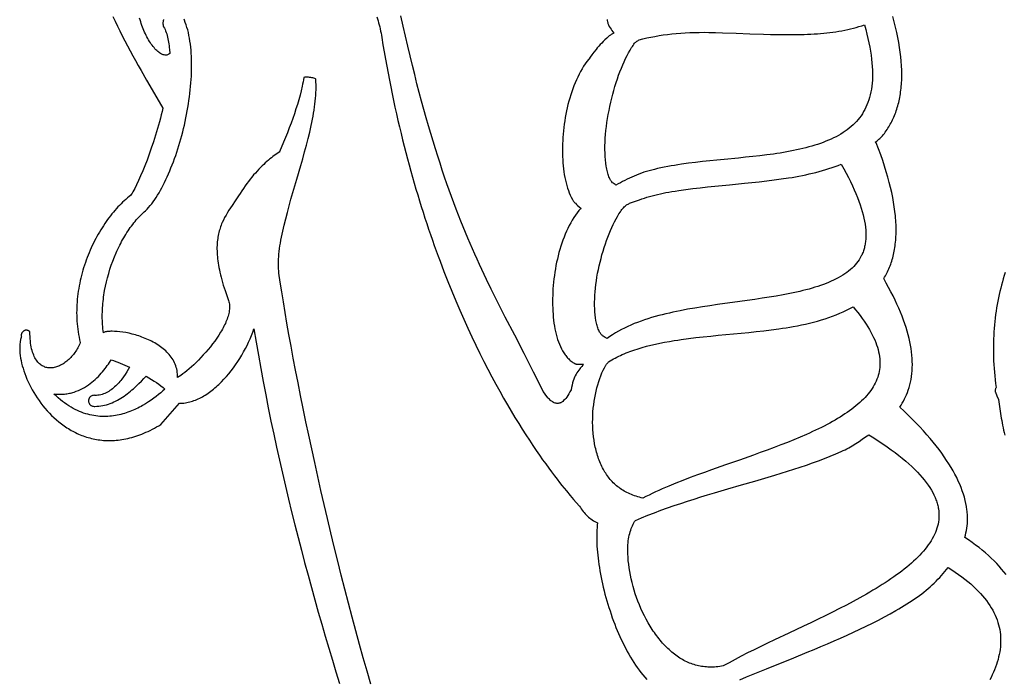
# Model space of a CAD drawing. Extents: x 0 to 113, y 52 to 137.
# Tile 4 of 25: x 6 to 31, y 84 to 101. Entities that reach past the tile are written whole.
import ezdxf

# ---------------------------------------------------------------- set-up
doc = ezdxf.new("R2010")
doc.units = 0
doc.header["$MEASUREMENT"] = 0

msp = doc.modelspace()

# ---------------------------------------------------------------- linework, layer by layer
for points in [[(7.91, 100.877), (7.965, 100.754), (8.024, 100.63), (8.084, 100.505), (8.147, 100.379), (8.212, 100.252), (8.279, 100.125), (8.347, 99.997), (8.416, 99.87), (8.486, 99.743), (8.557, 99.616), (8.629, 99.49), (8.773, 99.241), (8.916, 98.996), (9.193, 98.527), (9.171, 98.439), (9.149, 98.351), (9.126, 98.263), (9.102, 98.175), (9.053, 98.001), (9.001, 97.83), (8.948, 97.663), (8.894, 97.5), (8.838, 97.342), (8.783, 97.191), (8.727, 97.046), (8.672, 96.91), (8.619, 96.782), (8.566, 96.664), (8.516, 96.556), (8.467, 96.459), (8.444, 96.415), (8.422, 96.374), (8.401, 96.337), (8.38, 96.303), (8.363, 96.285), (8.321, 96.252), (8.28, 96.218), (8.238, 96.182), (8.198, 96.146), (8.157, 96.107), (8.117, 96.068), (8.076, 96.027), (8.037, 95.986), (7.997, 95.943), (7.959, 95.898), (7.92, 95.853), (7.882, 95.807), (7.844, 95.759), (7.807, 95.711), (7.77, 95.661), (7.734, 95.61), (7.699, 95.559), (7.664, 95.506), (7.629, 95.453), (7.595, 95.399), (7.562, 95.343), (7.53, 95.287), (7.498, 95.23), (7.467, 95.173), (7.436, 95.114), (7.407, 95.055), (7.378, 94.995), (7.35, 94.934), (7.323, 94.873), (7.296, 94.811), (7.271, 94.749), (7.246, 94.686), (7.223, 94.622), (7.2, 94.558), (7.178, 94.493), (7.157, 94.427), (7.138, 94.362), (7.119, 94.296), (7.101, 94.229), (7.084, 94.162), (7.069, 94.095), (7.055, 94.027), (7.041, 93.959), (7.029, 93.891), (7.018, 93.822), (7.009, 93.753), (7, 93.684), (6.993, 93.615), (6.987, 93.546), (6.983, 93.476), (6.98, 93.407), (6.978, 93.337), (6.977, 93.267), (6.978, 93.198), (6.981, 93.128), (6.984, 93.058), (6.99, 92.988), (6.996, 92.919), (7.005, 92.849), (7.014, 92.78), (7.026, 92.711), (7.039, 92.641), (7.053, 92.573), (7.07, 92.504), (7.056, 92.47), (7.041, 92.437), (7.026, 92.405), (7.009, 92.373), (6.991, 92.342), (6.973, 92.311), (6.954, 92.281), (6.934, 92.252), (6.913, 92.224), (6.892, 92.196), (6.87, 92.17), (6.847, 92.144), (6.824, 92.119), (6.8, 92.094), (6.775, 92.071), (6.75, 92.049), (6.725, 92.028), (6.699, 92.008), (6.673, 91.989), (6.647, 91.971), (6.62, 91.954), (6.593, 91.938), (6.566, 91.924), (6.539, 91.911), (6.512, 91.899), (6.484, 91.888), (6.457, 91.879), (6.43, 91.871), (6.402, 91.865), (6.375, 91.86), (6.348, 91.857), (6.321, 91.855), (6.294, 91.854), (6.267, 91.855), (6.241, 91.858), (6.215, 91.862), (6.189, 91.868), (6.164, 91.876), (6.139, 91.886), (6.115, 91.897), (6.091, 91.91), (6.068, 91.925), (6.045, 91.942), (6.023, 91.961), (6.001, 91.981), (5.981, 92.004), (5.961, 92.028), (5.942, 92.055), (5.924, 92.084), (5.906, 92.115), (5.89, 92.148), (5.874, 92.183), (5.86, 92.22), (5.846, 92.26), (5.834, 92.301), (5.822, 92.346), (5.812, 92.392), (5.803, 92.441), (5.795, 92.492), (5.789, 92.546), (5.784, 92.602), (5.78, 92.66), (5.777, 92.722), (5.776, 92.785), (5.767, 92.793), (5.758, 92.799), (5.749, 92.805), (5.739, 92.809), (5.729, 92.813), (5.719, 92.817), (5.709, 92.819), (5.699, 92.821), (5.689, 92.821), (5.679, 92.821), (5.669, 92.82), (5.658, 92.819), (5.648, 92.816), (5.638, 92.812), (5.629, 92.808), (5.619, 92.803), (5.61, 92.797), (5.601, 92.79), (5.593, 92.783), (5.586, 92.775), (5.58, 92.767), (5.574, 92.758), (5.569, 92.749), (5.564, 92.74), (5.561, 92.73), (5.558, 92.719), (5.556, 92.709), (5.555, 92.698), (5.554, 92.687), (5.555, 92.676), (5.556, 92.665), (5.558, 92.653), (5.551, 92.631), (5.544, 92.609), (5.538, 92.586), (5.533, 92.562), (5.528, 92.537), (5.524, 92.512), (5.519, 92.46), (5.515, 92.406), (5.515, 92.35), (5.517, 92.292), (5.521, 92.232), (5.528, 92.17), (5.538, 92.107), (5.55, 92.043), (5.564, 91.978), (5.581, 91.911), (5.6, 91.844), (5.622, 91.776), (5.646, 91.707), (5.673, 91.638), (5.701, 91.568), (5.732, 91.498), (5.766, 91.429), (5.801, 91.359), (5.839, 91.289), (5.879, 91.22), (5.921, 91.151), (5.965, 91.083), (6.012, 91.016), (6.06, 90.949), (6.111, 90.884), (6.164, 90.819), (6.219, 90.756), (6.276, 90.695), (6.334, 90.635), (6.395, 90.577), (6.458, 90.521), (6.523, 90.467), (6.589, 90.414), (6.623, 90.389), (6.658, 90.365), (6.693, 90.341), (6.728, 90.317), (6.764, 90.295), (6.801, 90.273), (6.837, 90.251), (6.875, 90.231), (6.912, 90.211), (6.951, 90.192), (6.989, 90.173), (7.028, 90.155), (7.068, 90.139), (7.108, 90.122), (7.148, 90.107), (7.189, 90.093), (7.23, 90.079), (7.272, 90.066), (7.314, 90.055), (7.356, 90.044), (7.399, 90.034), (7.442, 90.025), (7.486, 90.017), (7.53, 90.009), (7.575, 90.003), (7.62, 89.998), (7.665, 89.994), (7.711, 89.991), (7.757, 89.989), (7.803, 89.988), (7.85, 89.988), (7.897, 89.99), (7.945, 89.992), (7.993, 89.996), (8.042, 90.001), (8.09, 90.007), (8.139, 90.014), (8.189, 90.022), (8.239, 90.032), (8.289, 90.043), (8.34, 90.055), (8.391, 90.068), (8.442, 90.083), (8.494, 90.099), (8.546, 90.117), (8.598, 90.136), (8.651, 90.156), (8.704, 90.177), (8.757, 90.2), (8.811, 90.225), (8.865, 90.251), (8.92, 90.278), (8.974, 90.307), (9.029, 90.337), (9.085, 90.369), (9.14, 90.402), (9.621, 90.948), (9.658, 90.948), (9.695, 90.949), (9.731, 90.952), (9.768, 90.957), (9.805, 90.963), (9.842, 90.971), (9.879, 90.979), (9.916, 90.989), (9.953, 91.001), (9.989, 91.014), (10.026, 91.028), (10.063, 91.043), (10.099, 91.059), (10.136, 91.077), (10.172, 91.096), (10.208, 91.115), (10.244, 91.136), (10.28, 91.158), (10.316, 91.181), (10.351, 91.206), (10.386, 91.231), (10.421, 91.257), (10.456, 91.284), (10.491, 91.311), (10.525, 91.34), (10.559, 91.37), (10.593, 91.4), (10.626, 91.431), (10.66, 91.463), (10.692, 91.496), (10.757, 91.564), (10.82, 91.634), (10.882, 91.706), (10.942, 91.781), (11.001, 91.858), (11.057, 91.937), (11.112, 92.017), (11.164, 92.098), (11.214, 92.181), (11.262, 92.264), (11.308, 92.349), (11.351, 92.433), (11.392, 92.518), (11.429, 92.603), (11.464, 92.688), (11.497, 92.772), (11.526, 92.856), (11.582, 92.517), (11.641, 92.178), (11.702, 91.84), (11.765, 91.501), (11.83, 91.163), (11.897, 90.826), (11.966, 90.489), (12.037, 90.152), (12.11, 89.817), (12.184, 89.483), (12.26, 89.149), (12.337, 88.817), (12.416, 88.486), (12.496, 88.156), (12.578, 87.828), (12.661, 87.502), (12.745, 87.177), (12.83, 86.854), (12.916, 86.533), (13.003, 86.214), (13.091, 85.898), (13.18, 85.584), (13.27, 85.272), (13.36, 84.962), (13.451, 84.655), (13.542, 84.351), (13.633, 84.05), (13.726, 83.752)], [(14.685, 100.87), (14.715, 100.768), (14.729, 100.716), (14.743, 100.663), (14.756, 100.611), (14.768, 100.557), (14.779, 100.503), (14.79, 100.449), (14.8, 100.394), (14.809, 100.338), (14.84, 100.152), (14.871, 99.968), (14.903, 99.785), (14.936, 99.603), (14.97, 99.424), (15.004, 99.245), (15.039, 99.069), (15.075, 98.893), (15.111, 98.72), (15.149, 98.547), (15.187, 98.377), (15.225, 98.207), (15.264, 98.04), (15.304, 97.874), (15.344, 97.709), (15.385, 97.546), (15.427, 97.384), (15.469, 97.224), (15.512, 97.065), (15.555, 96.908), (15.599, 96.752), (15.643, 96.598), (15.688, 96.445), (15.733, 96.294), (15.778, 96.144), (15.824, 95.996), (15.871, 95.849), (15.918, 95.703), (15.965, 95.559), (16.013, 95.417), (16.061, 95.276), (16.109, 95.137), (16.157, 94.999), (16.206, 94.862), (16.256, 94.727), (16.305, 94.593), (16.405, 94.33), (16.505, 94.073), (16.607, 93.822), (16.709, 93.577), (16.811, 93.337), (16.914, 93.103), (17.017, 92.875), (17.121, 92.652), (17.224, 92.436), (17.327, 92.225), (17.43, 92.02), (17.533, 91.82), (17.635, 91.626), (17.736, 91.438), (17.837, 91.255), (17.937, 91.078), (18.035, 90.907), (18.133, 90.741), (18.229, 90.58), (18.324, 90.426), (18.418, 90.277), (18.51, 90.133), (18.6, 89.995), (18.688, 89.862), (18.774, 89.735), (18.858, 89.614), (18.939, 89.497), (19.019, 89.387), (19.095, 89.281), (19.169, 89.182), (19.241, 89.087), (19.309, 88.998), (19.374, 88.914), (19.436, 88.836), (19.55, 88.695), (19.65, 88.576), (19.734, 88.478), (19.803, 88.4), (19.886, 88.308), (19.909, 88.272), (19.932, 88.237), (19.956, 88.203), (19.981, 88.17), (20.007, 88.139), (20.033, 88.108), (20.061, 88.079), (20.089, 88.051), (20.118, 88.024), (20.149, 87.999), (20.18, 87.975), (20.212, 87.952), (20.244, 87.931), (20.278, 87.912), (20.313, 87.894), (20.349, 87.878), (20.342, 87.818), (20.336, 87.756), (20.332, 87.692), (20.329, 87.627), (20.328, 87.56), (20.327, 87.491), (20.328, 87.42), (20.331, 87.348), (20.334, 87.275), (20.339, 87.2), (20.346, 87.123), (20.353, 87.046), (20.362, 86.967), (20.372, 86.888), (20.383, 86.807), (20.396, 86.725), (20.41, 86.643), (20.425, 86.56), (20.441, 86.476), (20.459, 86.391), (20.477, 86.306), (20.497, 86.22), (20.518, 86.134), (20.54, 86.048), (20.564, 85.961), (20.588, 85.874), (20.614, 85.787), (20.641, 85.7), (20.669, 85.613), (20.698, 85.527), (20.728, 85.44), (20.76, 85.354), (20.79, 85.273), (20.822, 85.192), (20.854, 85.113), (20.888, 85.033), (20.923, 84.955), (20.958, 84.877), (20.995, 84.8), (21.032, 84.724), (21.071, 84.649), (21.11, 84.575), (21.151, 84.503), (21.192, 84.431), (21.235, 84.361), (21.279, 84.292), (21.323, 84.224), (21.369, 84.158), (21.415, 84.094), (21.463, 84.031), (21.512, 83.97), (21.561, 83.91), (21.612, 83.852)], [(20.592, 100.804), (20.598, 100.774), (20.604, 100.743), (20.61, 100.722), (20.616, 100.701), (20.623, 100.68), (20.632, 100.66), (20.641, 100.641), (20.65, 100.623), (20.671, 100.586), (20.695, 100.552), (20.719, 100.518), (20.77, 100.453), (20.753, 100.442), (20.735, 100.431), (20.699, 100.411), (20.681, 100.4), (20.663, 100.39), (20.646, 100.378), (20.63, 100.365), (20.584, 100.324), (20.539, 100.281), (20.496, 100.239), (20.455, 100.196), (20.415, 100.154), (20.378, 100.112), (20.343, 100.072), (20.31, 100.032), (20.251, 99.958), (20.201, 99.892), (20.161, 99.836), (20.132, 99.794), (20.124, 99.785), (20.078, 99.725), (20.034, 99.663), (19.992, 99.599), (19.952, 99.533), (19.913, 99.465), (19.876, 99.395), (19.84, 99.323), (19.806, 99.25), (19.773, 99.175), (19.743, 99.099), (19.713, 99.021), (19.686, 98.943), (19.659, 98.863), (19.635, 98.782), (19.612, 98.7), (19.59, 98.618), (19.57, 98.535), (19.552, 98.451), (19.535, 98.367), (19.52, 98.283), (19.506, 98.198), (19.493, 98.113), (19.483, 98.028), (19.473, 97.943), (19.465, 97.859), (19.459, 97.774), (19.454, 97.69), (19.45, 97.606), (19.448, 97.523), (19.448, 97.441), (19.448, 97.359), (19.451, 97.279), (19.454, 97.199), (19.46, 97.12), (19.466, 97.042), (19.475, 96.965), (19.484, 96.89), (19.496, 96.816), (19.509, 96.744), (19.523, 96.673), (19.54, 96.604), (19.558, 96.537), (19.578, 96.472), (19.599, 96.409), (19.623, 96.348), (19.648, 96.29), (19.675, 96.234), (19.704, 96.18), (19.715, 96.161), (19.727, 96.144), (19.739, 96.127), (19.752, 96.111), (19.765, 96.096), (19.779, 96.081), (19.808, 96.053), (19.838, 96.026), (19.869, 96.001), (19.931, 95.951), (19.926, 95.946), (19.92, 95.94), (19.904, 95.929), (19.889, 95.917), (19.883, 95.912), (19.879, 95.907), (19.874, 95.903), (19.87, 95.898), (19.825, 95.838), (19.781, 95.776), (19.739, 95.712), (19.698, 95.646), (19.659, 95.578), (19.622, 95.508), (19.587, 95.436), (19.553, 95.363), (19.52, 95.288), (19.489, 95.212), (19.46, 95.135), (19.432, 95.056), (19.406, 94.976), (19.381, 94.895), (19.358, 94.814), (19.337, 94.731), (19.317, 94.648), (19.299, 94.565), (19.282, 94.481), (19.266, 94.396), (19.252, 94.311), (19.24, 94.226), (19.229, 94.142), (19.22, 94.057), (19.212, 93.972), (19.205, 93.887), (19.2, 93.803), (19.197, 93.72), (19.195, 93.637), (19.194, 93.554), (19.195, 93.473), (19.197, 93.392), (19.201, 93.312), (19.206, 93.233), (19.213, 93.155), (19.221, 93.078), (19.231, 93.003), (19.242, 92.929), (19.255, 92.857), (19.27, 92.787), (19.286, 92.718), (19.305, 92.651), (19.324, 92.586), (19.346, 92.523), (19.369, 92.462), (19.395, 92.403), (19.422, 92.347), (19.451, 92.293), (19.466, 92.267), (19.482, 92.241), (19.498, 92.217), (19.515, 92.193), (19.532, 92.169), (19.55, 92.146), (19.569, 92.125), (19.588, 92.104), (19.608, 92.083), (19.628, 92.064), (19.649, 92.045), (19.671, 92.028), (19.694, 92.011), (19.717, 91.996), (19.741, 91.981), (19.765, 91.968), (19.778, 91.962), (19.791, 91.957), (19.804, 91.954), (19.818, 91.951), (19.832, 91.949), (19.846, 91.948), (19.875, 91.948), (19.934, 91.95), (19.963, 91.951), (19.992, 91.95), (19.984, 91.938), (19.973, 91.924), (19.946, 91.893), (19.921, 91.864), (19.905, 91.844), (19.902, 91.836), (19.899, 91.831), (19.896, 91.827), (19.868, 91.796), (19.842, 91.764), (19.818, 91.729), (19.796, 91.693), (19.776, 91.654), (19.757, 91.612), (19.739, 91.567), (19.722, 91.519), (19.714, 91.494), (19.707, 91.467), (19.694, 91.409), (19.682, 91.349), (19.669, 91.29), (19.641, 91.236), (19.613, 91.186), (19.586, 91.142), (19.559, 91.103), (19.532, 91.069), (19.505, 91.039), (19.479, 91.013), (19.454, 90.992), (19.441, 90.983), (19.428, 90.975), (19.416, 90.968), (19.403, 90.961), (19.391, 90.956), (19.379, 90.952), (19.366, 90.948), (19.354, 90.945), (19.342, 90.943), (19.33, 90.942), (19.307, 90.942), (19.284, 90.945), (19.261, 90.951), (19.238, 90.959), (19.216, 90.969), (19.195, 90.981), (19.174, 90.996), (19.153, 91.012), (19.133, 91.029), (19.113, 91.048), (19.093, 91.068), (19.074, 91.089), (19.055, 91.111), (19.019, 91.156), (18.985, 91.202), (18.953, 91.246), (18.831, 91.498), (18.709, 91.743), (18.587, 91.984), (18.465, 92.222), (18.223, 92.692), (17.981, 93.16), (17.86, 93.396), (17.74, 93.636), (17.619, 93.879), (17.499, 94.127), (17.439, 94.253), (17.379, 94.381), (17.319, 94.511), (17.259, 94.642), (17.199, 94.776), (17.139, 94.911), (17.079, 95.049), (17.02, 95.189), (16.96, 95.332), (16.9, 95.478), (16.84, 95.626), (16.781, 95.778), (16.721, 95.932), (16.662, 96.09), (16.602, 96.251), (16.543, 96.415), (16.483, 96.583), (16.424, 96.755), (16.364, 96.93), (16.305, 97.11), (16.246, 97.293), (16.186, 97.481), (16.127, 97.673), (16.068, 97.87), (16.009, 98.071), (15.95, 98.278), (15.891, 98.489), (15.832, 98.705), (15.773, 98.926), (15.714, 99.152), (15.655, 99.384), (15.596, 99.622), (15.537, 99.865), (15.478, 100.114), (15.419, 100.369), (15.36, 100.63), (15.302, 100.897)], [(30.836, 86.546), (30.781, 86.619), (30.722, 86.69), (30.66, 86.761), (30.595, 86.832), (30.527, 86.901), (30.457, 86.97), (30.383, 87.039), (30.305, 87.107), (30.225, 87.174), (30.142, 87.24), (30.055, 87.306), (29.966, 87.371), (29.873, 87.436), (29.777, 87.499), (29.792, 87.558), (29.805, 87.617), (29.817, 87.676), (29.828, 87.736), (29.836, 87.797), (29.842, 87.858), (29.846, 87.92), (29.847, 87.951), (29.847, 87.983), (29.846, 88.021), (29.844, 88.059), (29.842, 88.098), (29.839, 88.136), (29.835, 88.175), (29.83, 88.214), (29.819, 88.293), (29.804, 88.372), (29.786, 88.452), (29.765, 88.533), (29.74, 88.615), (29.713, 88.697), (29.682, 88.78), (29.647, 88.865), (29.61, 88.95), (29.568, 89.036), (29.524, 89.122), (29.476, 89.21), (29.425, 89.299), (29.37, 89.388), (29.311, 89.479), (29.249, 89.57), (29.184, 89.663), (29.115, 89.756), (29.042, 89.85), (28.966, 89.945), (28.885, 90.042), (28.802, 90.139), (28.714, 90.237), (28.623, 90.337), (28.527, 90.437), (28.428, 90.539), (28.325, 90.641), (28.219, 90.745), (28.108, 90.85), (28.14, 90.9), (28.172, 90.952), (28.202, 91.004), (28.23, 91.057), (28.257, 91.111), (28.282, 91.166), (28.306, 91.223), (28.326, 91.281), (28.348, 91.349), (28.367, 91.418), (28.384, 91.488), (28.398, 91.56), (28.409, 91.633), (28.418, 91.707), (28.425, 91.783), (28.429, 91.86), (28.43, 91.938), (28.429, 92.017), (28.425, 92.098), (28.418, 92.181), (28.409, 92.264), (28.397, 92.349), (28.383, 92.436), (28.365, 92.524), (28.345, 92.613), (28.322, 92.704), (28.297, 92.797), (28.268, 92.891), (28.237, 92.987), (28.202, 93.084), (28.165, 93.183), (28.125, 93.283), (28.082, 93.385), (28.036, 93.489), (27.987, 93.594), (27.935, 93.701), (27.88, 93.81), (27.822, 93.921), (27.761, 94.033), (27.697, 94.147), (27.718, 94.182), (27.738, 94.216), (27.757, 94.252), (27.776, 94.288), (27.794, 94.324), (27.811, 94.361), (27.828, 94.399), (27.844, 94.437), (27.859, 94.476), (27.874, 94.515), (27.888, 94.555), (27.901, 94.596), (27.913, 94.637), (27.925, 94.679), (27.936, 94.721), (27.947, 94.764), (27.956, 94.807), (27.965, 94.852), (27.973, 94.896), (27.981, 94.942), (27.987, 94.988), (27.993, 95.035), (27.999, 95.082), (28.003, 95.13), (28.007, 95.178), (28.01, 95.228), (28.012, 95.278), (28.013, 95.328), (28.014, 95.379), (28.014, 95.431), (28.013, 95.484), (28.011, 95.537), (28.008, 95.591), (28.005, 95.646), (28.001, 95.701), (27.996, 95.757), (27.983, 95.872), (27.967, 95.989), (27.948, 96.109), (27.926, 96.232), (27.9, 96.357), (27.87, 96.486), (27.837, 96.618), (27.801, 96.753), (27.761, 96.891), (27.717, 97.032), (27.67, 97.177), (27.619, 97.324), (27.564, 97.475), (27.505, 97.629), (27.503, 97.633), (27.5, 97.636), (27.493, 97.639), (27.485, 97.642), (27.482, 97.644), (27.479, 97.647), (27.502, 97.668), (27.525, 97.688), (27.573, 97.728), (27.597, 97.748), (27.62, 97.769), (27.642, 97.791), (27.662, 97.814), (27.687, 97.845), (27.712, 97.876), (27.735, 97.908), (27.759, 97.941), (27.781, 97.974), (27.803, 98.007), (27.824, 98.041), (27.845, 98.076), (27.865, 98.111), (27.885, 98.147), (27.904, 98.183), (27.922, 98.22), (27.939, 98.258), (27.956, 98.296), (27.973, 98.335), (27.988, 98.374), (28.003, 98.414), (28.018, 98.454), (28.031, 98.495), (28.044, 98.537), (28.057, 98.579), (28.068, 98.622), (28.079, 98.665), (28.089, 98.709), (28.099, 98.754), (28.108, 98.799), (28.116, 98.845), (28.124, 98.892), (28.13, 98.939), (28.136, 98.987), (28.142, 99.035), (28.146, 99.084), (28.15, 99.134), (28.154, 99.185), (28.156, 99.236), (28.158, 99.288), (28.159, 99.34), (28.159, 99.393), (28.157, 99.501), (28.152, 99.612), (28.145, 99.726), (28.134, 99.843), (28.119, 99.962), (28.102, 100.085), (28.082, 100.21), (28.058, 100.338), (28.031, 100.469), (28.001, 100.603), (27.967, 100.74), (27.93, 100.88)], [(14.53, 83.737), (14.433, 84.071), (14.336, 84.411), (14.24, 84.755), (14.144, 85.104), (14.05, 85.457), (13.956, 85.813), (13.863, 86.172), (13.771, 86.532), (13.681, 86.894), (13.591, 87.257), (13.504, 87.621), (13.417, 87.984), (13.332, 88.346), (13.249, 88.707), (13.168, 89.065), (13.089, 89.421), (13.012, 89.774), (12.937, 90.123), (12.864, 90.468), (12.793, 90.808), (12.725, 91.142), (12.66, 91.47), (12.597, 91.792), (12.537, 92.106), (12.48, 92.412), (12.426, 92.71), (12.375, 92.999), (12.328, 93.278), (12.283, 93.547), (12.242, 93.806), (12.205, 94.053), (12.171, 94.288), (12.164, 94.343), (12.159, 94.4), (12.157, 94.459), (12.156, 94.519), (12.157, 94.581), (12.16, 94.645), (12.164, 94.711), (12.17, 94.778), (12.177, 94.846), (12.186, 94.916), (12.197, 94.987), (12.208, 95.06), (12.221, 95.134), (12.236, 95.209), (12.251, 95.285), (12.268, 95.362), (12.304, 95.52), (12.343, 95.681), (12.386, 95.846), (12.431, 96.013), (12.479, 96.183), (12.528, 96.354), (12.629, 96.701), (12.73, 97.051), (12.78, 97.225), (12.828, 97.399), (12.875, 97.571), (12.918, 97.741), (12.959, 97.91), (12.979, 97.993), (12.997, 98.076), (13.014, 98.158), (13.031, 98.239), (13.046, 98.319), (13.06, 98.398), (13.073, 98.476), (13.084, 98.554), (13.094, 98.63), (13.103, 98.705), (13.11, 98.778), (13.116, 98.851), (13.12, 98.922), (13.123, 98.992), (13.123, 99.06), (13.122, 99.127), (13.119, 99.192), (13.114, 99.256), (13.118, 99.26), (13.119, 99.264), (13.118, 99.267), (13.115, 99.271), (13.111, 99.275), (13.105, 99.278), (13.089, 99.285), (13.069, 99.292), (13.044, 99.298), (13.017, 99.303), (12.988, 99.308), (12.958, 99.312), (12.928, 99.315), (12.9, 99.317), (12.873, 99.318), (12.85, 99.317), (12.831, 99.316), (12.817, 99.313), (12.812, 99.311), (12.808, 99.309), (12.799, 99.254), (12.789, 99.198), (12.778, 99.142), (12.767, 99.086), (12.74, 98.972), (12.711, 98.856), (12.679, 98.739), (12.643, 98.621), (12.606, 98.502), (12.566, 98.382), (12.524, 98.261), (12.48, 98.139), (12.434, 98.017), (12.387, 97.894), (12.338, 97.771), (12.289, 97.648), (12.188, 97.401), (12.184, 97.396), (12.179, 97.392), (12.118, 97.352), (12.05, 97.306), (12.014, 97.28), (11.977, 97.252), (11.939, 97.222), (11.9, 97.19), (11.86, 97.155), (11.82, 97.119), (11.778, 97.08), (11.736, 97.04), (11.694, 96.997), (11.651, 96.953), (11.608, 96.907), (11.565, 96.858), (11.521, 96.808), (11.477, 96.755), (11.434, 96.701), (11.39, 96.644), (11.347, 96.586), (11.303, 96.525), (11.261, 96.463), (11.218, 96.398), (11.176, 96.334), (11.133, 96.27), (11.048, 96.146), (10.965, 96.025), (10.925, 95.964), (10.885, 95.903), (10.847, 95.842), (10.811, 95.779), (10.776, 95.716), (10.744, 95.65), (10.713, 95.584), (10.699, 95.55), (10.686, 95.515), (10.673, 95.48), (10.66, 95.444), (10.649, 95.407), (10.638, 95.37), (10.628, 95.332), (10.619, 95.294), (10.611, 95.254), (10.604, 95.214), (10.597, 95.173), (10.592, 95.131), (10.587, 95.088), (10.584, 95.044), (10.581, 94.999), (10.579, 94.953), (10.579, 94.906), (10.58, 94.858), (10.581, 94.809), (10.584, 94.759), (10.589, 94.707), (10.594, 94.654), (10.601, 94.6), (10.608, 94.545), (10.618, 94.488), (10.628, 94.43), (10.64, 94.37), (10.653, 94.309), (10.668, 94.247), (10.684, 94.183), (10.702, 94.117), (10.721, 94.05), (10.742, 93.981), (10.764, 93.91), (10.788, 93.838), (10.813, 93.764), (10.84, 93.688), (10.869, 93.611), (10.879, 93.582), (10.887, 93.552), (10.893, 93.521), (10.898, 93.49), (10.901, 93.457), (10.901, 93.425), (10.901, 93.392), (10.898, 93.358), (10.894, 93.324), (10.889, 93.289), (10.882, 93.254), (10.873, 93.218), (10.863, 93.182), (10.852, 93.146), (10.839, 93.109), (10.825, 93.072), (10.81, 93.035), (10.794, 92.998), (10.776, 92.96), (10.758, 92.923), (10.738, 92.885), (10.718, 92.847), (10.696, 92.809), (10.674, 92.771), (10.626, 92.695), (10.576, 92.619), (10.522, 92.544), (10.467, 92.47), (10.409, 92.397), (10.35, 92.325), (10.29, 92.255), (10.229, 92.186), (10.167, 92.12), (10.106, 92.056), (10.045, 91.995), (9.984, 91.937), (9.924, 91.881), (9.866, 91.83), (9.809, 91.782), (9.755, 91.738), (9.703, 91.698), (9.654, 91.662), (9.609, 91.632), (9.567, 91.606), (9.567, 91.652), (9.565, 91.697), (9.561, 91.742), (9.554, 91.785), (9.546, 91.827), (9.535, 91.868), (9.522, 91.909), (9.507, 91.948), (9.49, 91.986), (9.472, 92.024), (9.451, 92.06), (9.429, 92.096), (9.406, 92.13), (9.38, 92.164), (9.354, 92.196), (9.325, 92.228), (9.296, 92.259), (9.265, 92.289), (9.233, 92.318), (9.2, 92.346), (9.166, 92.373), (9.13, 92.399), (9.094, 92.424), (9.057, 92.449), (9.019, 92.472), (8.981, 92.495), (8.942, 92.517), (8.902, 92.538), (8.861, 92.558), (8.821, 92.577), (8.779, 92.595), (8.738, 92.613), (8.696, 92.63), (8.654, 92.645), (8.612, 92.66), (8.57, 92.675), (8.528, 92.688), (8.486, 92.7), (8.403, 92.723), (8.321, 92.743), (8.241, 92.759), (8.164, 92.772), (8.089, 92.782), (8.017, 92.789), (7.95, 92.793), (7.887, 92.795), (7.858, 92.794), (7.83, 92.793), (7.803, 92.791), (7.778, 92.788), (7.754, 92.785), (7.732, 92.781), (7.712, 92.776), (7.693, 92.771), (7.677, 92.765), (7.662, 92.758), (7.656, 92.809), (7.65, 92.861), (7.645, 92.913), (7.641, 92.966), (7.639, 93.019), (7.637, 93.072), (7.635, 93.126), (7.635, 93.18), (7.636, 93.234), (7.637, 93.288), (7.639, 93.343), (7.643, 93.398), (7.646, 93.453), (7.651, 93.508), (7.657, 93.563), (7.663, 93.618), (7.67, 93.673), (7.678, 93.729), (7.687, 93.784), (7.696, 93.839), (7.718, 93.95), (7.742, 94.06), (7.769, 94.17), (7.799, 94.278), (7.831, 94.386), (7.867, 94.493), (7.905, 94.599), (7.945, 94.703), (7.988, 94.805), (8.011, 94.855), (8.034, 94.905), (8.058, 94.954), (8.082, 95.003), (8.107, 95.051), (8.132, 95.099), (8.158, 95.146), (8.184, 95.192), (8.211, 95.238), (8.239, 95.283), (8.267, 95.327), (8.296, 95.371), (8.325, 95.414), (8.354, 95.456), (8.384, 95.497), (8.415, 95.537), (8.446, 95.577), (8.478, 95.615), (8.509, 95.653), (8.542, 95.689), (8.575, 95.725), (8.608, 95.76), (8.642, 95.794), (8.676, 95.826), (8.711, 95.858), (8.745, 95.888), (8.785, 95.93), (8.825, 95.974), (8.864, 96.021), (8.903, 96.07), (8.941, 96.122), (8.98, 96.176), (9.017, 96.233), (9.055, 96.292), (9.092, 96.353), (9.128, 96.416), (9.164, 96.481), (9.199, 96.549), (9.234, 96.618), (9.268, 96.688), (9.302, 96.761), (9.335, 96.835), (9.368, 96.911), (9.399, 96.988), (9.43, 97.067), (9.461, 97.147), (9.49, 97.228), (9.519, 97.31), (9.547, 97.394), (9.575, 97.478), (9.601, 97.563), (9.627, 97.65), (9.652, 97.737), (9.676, 97.824), (9.699, 97.913), (9.721, 98.002), (9.742, 98.091), (9.762, 98.181), (9.781, 98.271), (9.799, 98.361), (9.816, 98.451), (9.832, 98.542), (9.847, 98.632), (9.86, 98.723), (9.873, 98.813), (9.884, 98.903), (9.894, 98.992), (9.903, 99.082), (9.911, 99.17), (9.917, 99.259), (9.922, 99.346), (9.926, 99.433), (9.928, 99.519), (9.929, 99.604), (9.929, 99.689), (9.927, 99.772), (9.924, 99.854), (9.919, 99.935), (9.913, 100.015), (9.906, 100.093), (9.897, 100.17), (9.886, 100.246), (9.874, 100.319), (9.86, 100.392), (9.844, 100.462), (9.827, 100.531), (9.808, 100.598), (9.788, 100.663), (9.766, 100.726), (9.742, 100.786), (9.733, 100.812)], [(9.207, 100.798), (9.203, 100.784), (9.199, 100.77), (9.196, 100.756), (9.194, 100.741), (9.192, 100.727), (9.192, 100.712), (9.192, 100.698), (9.193, 100.683), (9.194, 100.669), (9.2, 100.639), (9.209, 100.61), (9.228, 100.577), (9.245, 100.542), (9.261, 100.506), (9.276, 100.469), (9.289, 100.43), (9.301, 100.39), (9.312, 100.348), (9.321, 100.306), (9.33, 100.262), (9.338, 100.218), (9.344, 100.172), (9.35, 100.126), (9.355, 100.079), (9.359, 100.031), (9.366, 99.933), (9.365, 99.932), (9.366, 99.929), (9.366, 99.926), (9.366, 99.925), (9.347, 99.911), (9.328, 99.9), (9.308, 99.892), (9.288, 99.887), (9.267, 99.885), (9.245, 99.886), (9.223, 99.889), (9.201, 99.895), (9.178, 99.903), (9.155, 99.914), (9.131, 99.927), (9.108, 99.942), (9.084, 99.96), (9.06, 99.98), (9.036, 100.001), (9.012, 100.025), (8.988, 100.05), (8.964, 100.078), (8.94, 100.107), (8.917, 100.137), (8.893, 100.17), (8.87, 100.203), (8.848, 100.238), (8.825, 100.275), (8.803, 100.313), (8.782, 100.351), (8.761, 100.391), (8.741, 100.433), (8.721, 100.474), (8.703, 100.517), (8.684, 100.561), (8.667, 100.605), (8.651, 100.65), (8.635, 100.696), (8.621, 100.742), (8.607, 100.788), (8.594, 100.835)], [(30.813, 94.302), (30.788, 94.223), (30.764, 94.144), (30.741, 94.063), (30.719, 93.982), (30.698, 93.9), (30.678, 93.818), (30.659, 93.735), (30.641, 93.651), (30.624, 93.567), (30.609, 93.482), (30.594, 93.396), (30.58, 93.31), (30.568, 93.223), (30.557, 93.135), (30.547, 93.047), (30.538, 92.958), (30.53, 92.869), (30.524, 92.779), (30.518, 92.688), (30.514, 92.597), (30.511, 92.504), (30.51, 92.412), (30.51, 92.318), (30.511, 92.225), (30.513, 92.13), (30.517, 92.035), (30.522, 91.939), (30.528, 91.842), (30.536, 91.745), (30.545, 91.648), (30.555, 91.549), (30.567, 91.45), (30.581, 91.351), (30.573, 91.337), (30.567, 91.322), (30.561, 91.306), (30.558, 91.291), (30.556, 91.275), (30.556, 91.259), (30.558, 91.243), (30.563, 91.228), (30.603, 91.135), (30.642, 91.043), (30.653, 90.982), (30.662, 90.922), (30.68, 90.802), (30.697, 90.682), (30.714, 90.563), (30.724, 90.502), (30.734, 90.442), (30.746, 90.381), (30.758, 90.319), (30.772, 90.257), (30.788, 90.195), (30.806, 90.131)], [(24.001, 83.848), (24.171, 83.919), (24.342, 83.99), (24.688, 84.131), (25.386, 84.414), (25.734, 84.556), (25.907, 84.628), (26.08, 84.7), (26.251, 84.772), (26.421, 84.846), (26.59, 84.919), (26.757, 84.994), (26.922, 85.069), (27.085, 85.146), (27.246, 85.223), (27.404, 85.301), (27.56, 85.38), (27.712, 85.46), (27.861, 85.542), (28.007, 85.624), (28.079, 85.666), (28.15, 85.708), (28.22, 85.751), (28.289, 85.794), (28.356, 85.837), (28.423, 85.881), (28.489, 85.925), (28.554, 85.969), (28.614, 86.012), (28.673, 86.056), (28.729, 86.1), (28.785, 86.145), (28.839, 86.191), (28.891, 86.237), (28.942, 86.283), (28.992, 86.331), (29.04, 86.378), (29.088, 86.427), (29.134, 86.476), (29.179, 86.525), (29.223, 86.574), (29.266, 86.624), (29.308, 86.675), (29.349, 86.726), (29.349, 86.726), (29.443, 86.666), (29.533, 86.606), (29.619, 86.547), (29.702, 86.487), (29.781, 86.426), (29.856, 86.366), (29.928, 86.306), (29.996, 86.245), (30.06, 86.184), (30.122, 86.124), (30.179, 86.062), (30.234, 86.001), (30.285, 85.94), (30.333, 85.879), (30.378, 85.817), (30.419, 85.755), (30.457, 85.694), (30.493, 85.632), (30.525, 85.57), (30.555, 85.508), (30.581, 85.445), (30.605, 85.383), (30.625, 85.321), (30.644, 85.258), (30.659, 85.196), (30.672, 85.133), (30.682, 85.07), (30.689, 85.008), (30.694, 84.945), (30.697, 84.882), (30.697, 84.819), (30.694, 84.756), (30.69, 84.692), (30.682, 84.627), (30.673, 84.563), (30.661, 84.498), (30.646, 84.433), (30.629, 84.367), (30.61, 84.302), (30.589, 84.236), (30.566, 84.171), (30.54, 84.105), (30.512, 84.039), (30.482, 83.973), (30.451, 83.907), (30.417, 83.841)]]:
    msp.add_lwpolyline(points)
for points in [[(27.199, 100.663), (27.233, 100.542), (27.263, 100.425), (27.29, 100.311), (27.314, 100.199), (27.335, 100.091), (27.354, 99.986), (27.37, 99.884), (27.382, 99.784), (27.392, 99.688), (27.4, 99.594), (27.404, 99.503), (27.406, 99.415), (27.406, 99.329), (27.403, 99.246), (27.397, 99.165), (27.389, 99.087), (27.378, 99.012), (27.365, 98.939), (27.35, 98.868), (27.332, 98.799), (27.312, 98.733), (27.29, 98.669), (27.266, 98.607), (27.239, 98.547), (27.211, 98.49), (27.18, 98.434), (27.147, 98.38), (27.113, 98.328), (27.076, 98.279), (27.037, 98.23), (26.997, 98.184), (26.955, 98.139), (26.909, 98.095), (26.861, 98.052), (26.811, 98.01), (26.759, 97.97), (26.705, 97.932), (26.65, 97.895), (26.592, 97.859), (26.533, 97.824), (26.472, 97.791), (26.409, 97.76), (26.344, 97.729), (26.278, 97.7), (26.211, 97.672), (26.142, 97.645), (26.071, 97.619), (25.999, 97.594), (25.926, 97.571), (25.851, 97.548), (25.775, 97.527), (25.698, 97.506), (25.619, 97.486), (25.54, 97.468), (25.459, 97.45), (25.377, 97.433), (25.295, 97.416), (25.211, 97.401), (25.126, 97.386), (25.041, 97.372), (24.955, 97.358), (24.868, 97.346), (24.692, 97.322), (24.513, 97.3), (24.333, 97.28), (24.151, 97.261), (23.967, 97.243), (23.599, 97.207), (23.414, 97.189), (23.23, 97.171), (23.046, 97.151), (22.863, 97.13), (22.682, 97.107), (22.502, 97.082), (22.413, 97.069), (22.325, 97.055), (22.237, 97.04), (22.15, 97.024), (22.063, 97.007), (21.977, 96.99), (21.892, 96.972), (21.808, 96.952), (21.74, 96.935), (21.673, 96.917), (21.606, 96.897), (21.541, 96.876), (21.476, 96.854), (21.413, 96.831), (21.35, 96.807), (21.288, 96.781), (21.227, 96.755), (21.167, 96.728), (21.108, 96.699), (21.049, 96.67), (20.991, 96.641), (20.934, 96.61), (20.877, 96.579), (20.821, 96.548), (20.8, 96.564), (20.779, 96.578), (20.758, 96.594), (20.737, 96.61), (20.717, 96.628), (20.707, 96.639), (20.698, 96.65), (20.688, 96.662), (20.68, 96.676), (20.671, 96.69), (20.664, 96.706), (20.652, 96.734), (20.64, 96.762), (20.63, 96.792), (20.619, 96.824), (20.61, 96.856), (20.601, 96.89), (20.593, 96.924), (20.585, 96.96), (20.578, 96.997), (20.571, 97.035), (20.56, 97.113), (20.551, 97.196), (20.545, 97.281), (20.541, 97.37), (20.539, 97.461), (20.539, 97.555), (20.542, 97.651), (20.547, 97.749), (20.555, 97.848), (20.564, 97.949), (20.576, 98.052), (20.59, 98.154), (20.606, 98.258), (20.624, 98.362), (20.644, 98.466), (20.665, 98.57), (20.688, 98.674), (20.713, 98.777), (20.739, 98.88), (20.767, 98.981), (20.796, 99.08), (20.826, 99.178), (20.858, 99.274), (20.89, 99.368), (20.924, 99.46), (20.96, 99.549), (20.996, 99.634), (21.032, 99.717), (21.07, 99.797), (21.108, 99.873), (21.146, 99.946), (21.184, 100.014), (21.223, 100.077), (21.243, 100.107), (21.262, 100.135), (21.282, 100.163), (21.301, 100.188), (21.317, 100.207), (21.332, 100.221), (21.346, 100.232), (21.36, 100.241), (21.387, 100.256), (21.4, 100.265), (21.415, 100.276), (21.515, 100.301), (21.616, 100.325), (21.719, 100.347), (21.823, 100.367), (21.929, 100.385), (22.037, 100.402), (22.147, 100.416), (22.258, 100.429), (22.37, 100.441), (22.485, 100.45), (22.601, 100.458), (22.719, 100.464), (22.838, 100.468), (22.959, 100.47), (23.082, 100.471), (23.206, 100.47), (23.379, 100.466), (23.553, 100.461), (23.904, 100.449), (24.257, 100.435), (24.611, 100.423), (24.788, 100.418), (24.964, 100.414), (25.139, 100.412), (25.313, 100.412), (25.486, 100.414), (25.657, 100.418), (25.742, 100.421), (25.826, 100.425), (25.91, 100.429), (25.994, 100.435), (26.074, 100.441), (26.154, 100.448), (26.233, 100.456), (26.312, 100.465), (26.39, 100.475), (26.468, 100.486), (26.544, 100.498), (26.62, 100.512), (26.696, 100.526), (26.77, 100.542), (26.844, 100.559), (26.917, 100.577), (26.989, 100.597), (27.06, 100.618), (27.13, 100.64), (27.199, 100.663)], [(26.605, 97.084), (26.67, 96.969), (26.731, 96.855), (26.788, 96.745), (26.842, 96.637), (26.892, 96.531), (26.939, 96.428), (26.982, 96.328), (27.022, 96.23), (27.058, 96.135), (27.091, 96.043), (27.12, 95.953), (27.146, 95.866), (27.169, 95.782), (27.188, 95.7), (27.204, 95.621), (27.217, 95.545), (27.227, 95.468), (27.234, 95.393), (27.238, 95.321), (27.238, 95.251), (27.238, 95.217), (27.236, 95.184), (27.234, 95.152), (27.231, 95.12), (27.228, 95.088), (27.223, 95.057), (27.218, 95.027), (27.213, 94.998), (27.206, 94.968), (27.199, 94.94), (27.192, 94.912), (27.183, 94.884), (27.174, 94.857), (27.165, 94.83), (27.154, 94.804), (27.143, 94.778), (27.132, 94.753), (27.12, 94.728), (27.093, 94.679), (27.064, 94.632), (27.033, 94.587), (27, 94.543), (26.963, 94.5), (26.925, 94.458), (26.884, 94.418), (26.84, 94.379), (26.794, 94.341), (26.746, 94.304), (26.695, 94.269), (26.642, 94.235), (26.587, 94.201), (26.53, 94.169), (26.471, 94.138), (26.41, 94.108), (26.347, 94.079), (26.282, 94.051), (26.215, 94.024), (26.146, 93.998), (26.076, 93.973), (26.004, 93.948), (25.93, 93.925), (25.855, 93.902), (25.778, 93.88), (25.699, 93.859), (25.62, 93.839), (25.538, 93.819), (25.456, 93.8), (25.372, 93.782), (25.287, 93.764), (25.201, 93.747), (25.114, 93.73), (24.936, 93.699), (24.755, 93.669), (24.571, 93.641), (24.383, 93.613), (24.194, 93.587), (23.811, 93.534), (23.618, 93.508), (23.425, 93.48), (23.231, 93.452), (23.039, 93.423), (22.847, 93.391), (22.657, 93.358), (22.469, 93.322), (22.376, 93.303), (22.284, 93.284), (22.192, 93.263), (22.101, 93.242), (22.011, 93.22), (21.922, 93.198), (21.828, 93.172), (21.735, 93.145), (21.644, 93.117), (21.554, 93.087), (21.465, 93.056), (21.377, 93.024), (21.291, 92.99), (21.207, 92.954), (21.124, 92.917), (21.043, 92.878), (20.963, 92.837), (20.886, 92.795), (20.81, 92.751), (20.736, 92.705), (20.664, 92.658), (20.594, 92.608), (20.541, 92.638), (20.515, 92.654), (20.489, 92.671), (20.477, 92.681), (20.465, 92.692), (20.453, 92.703), (20.442, 92.715), (20.431, 92.728), (20.421, 92.743), (20.411, 92.759), (20.401, 92.775), (20.39, 92.8), (20.378, 92.825), (20.367, 92.852), (20.357, 92.88), (20.348, 92.909), (20.339, 92.939), (20.33, 92.97), (20.322, 93.002), (20.315, 93.035), (20.308, 93.069), (20.297, 93.14), (20.287, 93.215), (20.28, 93.292), (20.276, 93.373), (20.273, 93.456), (20.273, 93.542), (20.275, 93.63), (20.279, 93.72), (20.286, 93.811), (20.294, 93.904), (20.305, 93.998), (20.319, 94.093), (20.334, 94.188), (20.351, 94.284), (20.37, 94.38), (20.391, 94.475), (20.413, 94.571), (20.438, 94.666), (20.463, 94.76), (20.491, 94.853), (20.519, 94.945), (20.549, 95.036), (20.58, 95.124), (20.613, 95.211), (20.646, 95.296), (20.681, 95.378), (20.716, 95.457), (20.752, 95.534), (20.788, 95.608), (20.825, 95.678), (20.862, 95.744), (20.899, 95.806), (20.937, 95.865), (20.956, 95.892), (20.975, 95.918), (20.994, 95.944), (21.013, 95.967), (21.034, 95.991), (21.055, 96.01), (21.074, 96.026), (21.094, 96.038), (21.113, 96.049), (21.132, 96.06), (21.151, 96.07), (21.17, 96.082), (21.295, 96.128), (21.422, 96.172), (21.487, 96.193), (21.552, 96.214), (21.618, 96.234), (21.685, 96.253), (21.753, 96.272), (21.821, 96.29), (21.891, 96.307), (21.961, 96.323), (22.033, 96.339), (22.105, 96.354), (22.179, 96.368), (22.254, 96.381), (22.342, 96.395), (22.432, 96.409), (22.612, 96.435), (22.795, 96.458), (22.981, 96.48), (23.168, 96.501), (23.357, 96.52), (23.738, 96.557), (24.12, 96.594), (24.311, 96.614), (24.502, 96.634), (24.691, 96.656), (24.88, 96.679), (25.066, 96.705), (25.251, 96.732), (25.341, 96.747), (25.431, 96.763), (25.52, 96.779), (25.609, 96.797), (25.697, 96.815), (25.784, 96.834), (25.87, 96.854), (25.956, 96.875), (26.04, 96.897), (26.124, 96.92), (26.207, 96.945), (26.289, 96.97), (26.369, 96.997), (26.449, 97.025), (26.528, 97.054), (26.605, 97.084)], [(26.911, 93.426), (26.974, 93.349), (27.034, 93.273), (27.09, 93.197), (27.144, 93.123), (27.195, 93.05), (27.242, 92.979), (27.286, 92.908), (27.328, 92.838), (27.366, 92.77), (27.401, 92.703), (27.433, 92.637), (27.463, 92.573), (27.489, 92.509), (27.512, 92.447), (27.532, 92.386), (27.549, 92.327), (27.564, 92.265), (27.576, 92.205), (27.586, 92.146), (27.593, 92.088), (27.597, 92.031), (27.599, 91.975), (27.598, 91.921), (27.595, 91.867), (27.589, 91.815), (27.58, 91.763), (27.569, 91.712), (27.556, 91.661), (27.54, 91.612), (27.522, 91.562), (27.502, 91.514), (27.479, 91.465), (27.454, 91.417), (27.426, 91.37), (27.397, 91.323), (27.365, 91.276), (27.33, 91.23), (27.294, 91.185), (27.255, 91.139), (27.215, 91.095), (27.172, 91.05), (27.127, 91.007), (27.08, 90.963), (27.032, 90.92), (26.981, 90.878), (26.929, 90.836), (26.874, 90.794), (26.818, 90.753), (26.76, 90.712), (26.701, 90.671), (26.64, 90.631), (26.577, 90.592), (26.513, 90.553), (26.447, 90.514), (26.38, 90.475), (26.311, 90.437), (26.241, 90.4), (26.169, 90.362), (26.096, 90.325), (26.022, 90.289), (25.947, 90.253), (25.87, 90.217), (25.793, 90.181), (25.714, 90.146), (25.553, 90.077), (25.389, 90.009), (25.222, 89.941), (25.051, 89.875), (24.879, 89.809), (24.704, 89.744), (24.527, 89.679), (24.349, 89.615), (23.99, 89.488), (23.63, 89.362), (23.272, 89.235), (23.094, 89.172), (22.918, 89.109), (22.728, 89.038), (22.542, 88.967), (22.359, 88.894), (22.181, 88.82), (22.007, 88.745), (21.922, 88.706), (21.837, 88.668), (21.754, 88.629), (21.672, 88.59), (21.591, 88.55), (21.511, 88.511), (21.467, 88.521), (21.423, 88.532), (21.38, 88.544), (21.338, 88.557), (21.297, 88.571), (21.257, 88.586), (21.217, 88.601), (21.179, 88.618), (21.141, 88.635), (21.104, 88.653), (21.068, 88.672), (21.033, 88.692), (20.999, 88.713), (20.965, 88.734), (20.932, 88.756), (20.901, 88.78), (20.869, 88.803), (20.839, 88.828), (20.81, 88.853), (20.781, 88.88), (20.753, 88.906), (20.726, 88.934), (20.7, 88.962), (20.674, 88.992), (20.65, 89.021), (20.626, 89.052), (20.602, 89.083), (20.58, 89.115), (20.558, 89.148), (20.537, 89.181), (20.517, 89.215), (20.498, 89.249), (20.478, 89.286), (20.459, 89.324), (20.441, 89.363), (20.423, 89.402), (20.407, 89.441), (20.391, 89.482), (20.376, 89.522), (20.361, 89.563), (20.348, 89.605), (20.335, 89.647), (20.323, 89.69), (20.312, 89.733), (20.301, 89.776), (20.291, 89.82), (20.282, 89.864), (20.273, 89.908), (20.258, 89.998), (20.246, 90.088), (20.236, 90.179), (20.229, 90.271), (20.225, 90.363), (20.223, 90.455), (20.224, 90.547), (20.227, 90.639), (20.232, 90.73), (20.24, 90.821), (20.25, 90.91), (20.262, 90.999), (20.277, 91.087), (20.293, 91.173), (20.312, 91.258), (20.332, 91.341), (20.355, 91.423), (20.379, 91.502), (20.405, 91.579), (20.433, 91.653), (20.462, 91.725), (20.493, 91.794), (20.525, 91.86), (20.559, 91.922), (20.567, 91.936), (20.576, 91.948), (20.593, 91.968), (20.611, 91.988), (20.62, 91.998), (20.629, 92.01), (20.67, 92.036), (20.713, 92.061), (20.757, 92.085), (20.801, 92.108), (20.846, 92.131), (20.892, 92.154), (20.938, 92.176), (20.985, 92.197), (21.033, 92.217), (21.082, 92.237), (21.131, 92.257), (21.182, 92.276), (21.284, 92.312), (21.389, 92.347), (21.496, 92.379), (21.606, 92.409), (21.719, 92.438), (21.834, 92.465), (21.951, 92.49), (22.07, 92.513), (22.192, 92.535), (22.315, 92.556), (22.406, 92.57), (22.498, 92.583), (22.684, 92.608), (22.872, 92.631), (23.063, 92.652), (23.255, 92.672), (23.448, 92.691), (23.838, 92.728), (24.034, 92.747), (24.229, 92.766), (24.423, 92.787), (24.617, 92.808), (24.809, 92.832), (24.999, 92.857), (25.094, 92.871), (25.188, 92.885), (25.281, 92.9), (25.373, 92.916), (25.48, 92.936), (25.586, 92.957), (25.691, 92.979), (25.794, 93.003), (25.896, 93.029), (25.996, 93.056), (26.095, 93.085), (26.193, 93.116), (26.289, 93.148), (26.383, 93.182), (26.475, 93.218), (26.566, 93.256), (26.655, 93.295), (26.742, 93.337), (26.828, 93.38), (26.911, 93.426)], [(7.863, 92.063), (7.921, 92.043), (7.979, 92.021), (8.038, 91.999), (8.097, 91.974), (8.215, 91.923), (8.335, 91.87), (8.299, 91.811), (8.262, 91.75), (8.221, 91.688), (8.178, 91.625), (8.133, 91.564), (8.109, 91.533), (8.084, 91.503), (8.059, 91.474), (8.033, 91.445), (8.007, 91.417), (7.979, 91.39), (7.952, 91.364), (7.923, 91.339), (7.893, 91.315), (7.863, 91.292), (7.833, 91.27), (7.801, 91.25), (7.769, 91.231), (7.736, 91.214), (7.702, 91.199), (7.667, 91.186), (7.632, 91.174), (7.596, 91.165), (7.559, 91.157), (7.521, 91.152), (7.483, 91.149), (7.444, 91.149), (7.423, 91.15), (7.403, 91.148), (7.384, 91.144), (7.365, 91.138), (7.347, 91.128), (7.331, 91.117), (7.323, 91.11), (7.316, 91.103), (7.31, 91.095), (7.304, 91.087), (7.299, 91.078), (7.294, 91.069), (7.29, 91.06), (7.287, 91.05), (7.283, 91.029), (7.282, 91.008), (7.284, 90.987), (7.288, 90.967), (7.295, 90.947), (7.299, 90.938), (7.304, 90.929), (7.309, 90.92), (7.316, 90.913), (7.323, 90.905), (7.33, 90.899), (7.338, 90.893), (7.346, 90.888), (7.364, 90.879), (7.383, 90.872), (7.403, 90.868), (7.423, 90.866), (7.444, 90.867), (7.495, 90.868), (7.545, 90.871), (7.595, 90.876), (7.645, 90.885), (7.694, 90.895), (7.742, 90.908), (7.791, 90.923), (7.838, 90.94), (7.885, 90.958), (7.931, 90.979), (7.977, 91.001), (8.022, 91.025), (8.066, 91.05), (8.11, 91.076), (8.153, 91.104), (8.196, 91.132), (8.237, 91.162), (8.278, 91.192), (8.318, 91.224), (8.358, 91.255), (8.396, 91.288), (8.434, 91.32), (8.507, 91.386), (8.577, 91.452), (8.643, 91.517), (8.705, 91.581), (8.763, 91.641), (8.833, 91.6), (8.9, 91.559), (8.965, 91.517), (9.026, 91.476), (9.085, 91.434), (9.141, 91.392), (9.194, 91.35), (9.244, 91.307), (9.193, 91.262), (9.14, 91.216), (9.082, 91.169), (9.022, 91.121), (8.958, 91.073), (8.89, 91.026), (8.82, 90.979), (8.746, 90.932), (8.67, 90.888), (8.631, 90.866), (8.591, 90.845), (8.55, 90.824), (8.509, 90.804), (8.468, 90.785), (8.425, 90.766), (8.382, 90.748), (8.339, 90.731), (8.294, 90.715), (8.25, 90.7), (8.204, 90.685), (8.159, 90.672), (8.112, 90.66), (8.066, 90.648), (8.018, 90.639), (7.971, 90.63), (7.922, 90.622), (7.874, 90.616), (7.825, 90.611), (7.775, 90.608), (7.725, 90.606), (7.675, 90.605), (7.625, 90.607), (7.574, 90.609), (7.522, 90.614), (7.471, 90.62), (7.419, 90.628), (7.367, 90.638), (7.314, 90.649), (7.262, 90.663), (7.209, 90.679), (7.156, 90.696), (7.102, 90.716), (7.049, 90.738), (6.995, 90.762), (6.941, 90.788), (6.887, 90.816), (6.832, 90.847), (6.778, 90.88), (6.724, 90.916), (6.669, 90.954), (6.614, 90.995), (6.56, 91.038), (6.505, 91.084), (6.45, 91.133), (6.395, 91.184), (6.43, 91.18), (6.465, 91.178), (6.499, 91.176), (6.533, 91.176), (6.567, 91.176), (6.6, 91.177), (6.633, 91.179), (6.665, 91.182), (6.697, 91.186), (6.729, 91.19), (6.76, 91.196), (6.791, 91.202), (6.821, 91.208), (6.851, 91.216), (6.881, 91.224), (6.91, 91.233), (6.967, 91.253), (7.023, 91.275), (7.077, 91.299), (7.13, 91.326), (7.181, 91.355), (7.23, 91.385), (7.278, 91.417), (7.324, 91.451), (7.369, 91.486), (7.413, 91.522), (7.455, 91.559), (7.495, 91.598), (7.534, 91.636), (7.571, 91.676), (7.607, 91.715), (7.641, 91.755), (7.674, 91.795), (7.706, 91.835), (7.736, 91.875), (7.764, 91.914), (7.791, 91.953), (7.816, 91.99), (7.863, 92.063)], [(27.313, 90.137), (27.438, 90.059), (27.557, 89.982), (27.672, 89.906), (27.782, 89.83), (27.887, 89.754), (27.987, 89.68), (28.082, 89.606), (28.173, 89.533), (28.259, 89.461), (28.341, 89.389), (28.418, 89.319), (28.49, 89.249), (28.559, 89.179), (28.622, 89.111), (28.682, 89.043), (28.737, 88.977), (28.789, 88.91), (28.836, 88.845), (28.879, 88.78), (28.918, 88.716), (28.954, 88.653), (28.985, 88.591), (29, 88.56), (29.013, 88.529), (29.026, 88.499), (29.037, 88.469), (29.048, 88.439), (29.058, 88.409), (29.067, 88.379), (29.075, 88.35), (29.083, 88.32), (29.089, 88.291), (29.095, 88.262), (29.1, 88.234), (29.108, 88.177), (29.112, 88.12), (29.114, 88.065), (29.113, 88.009), (29.111, 87.982), (29.109, 87.955), (29.102, 87.9), (29.092, 87.846), (29.079, 87.791), (29.063, 87.737), (29.044, 87.683), (29.023, 87.629), (28.999, 87.575), (28.973, 87.522), (28.943, 87.468), (28.912, 87.415), (28.877, 87.362), (28.84, 87.309), (28.801, 87.256), (28.76, 87.204), (28.716, 87.151), (28.669, 87.099), (28.621, 87.047), (28.57, 86.995), (28.518, 86.944), (28.463, 86.892), (28.406, 86.841), (28.347, 86.79), (28.286, 86.739), (28.223, 86.688), (28.158, 86.637), (28.091, 86.587), (28.023, 86.537), (27.953, 86.487), (27.881, 86.437), (27.807, 86.388), (27.732, 86.339), (27.656, 86.29), (27.578, 86.241), (27.499, 86.192), (27.418, 86.144), (27.336, 86.096), (27.254, 86.048), (27.085, 85.953), (26.913, 85.859), (26.737, 85.766), (26.558, 85.673), (26.377, 85.582), (26.194, 85.491), (26.009, 85.4), (25.823, 85.311), (25.636, 85.221), (25.263, 85.045), (24.893, 84.87), (24.714, 84.785), (24.54, 84.701), (24.369, 84.618), (24.202, 84.534), (24.039, 84.451), (23.88, 84.368), (23.725, 84.285), (23.573, 84.202), (23.529, 84.194), (23.484, 84.187), (23.44, 84.182), (23.397, 84.178), (23.354, 84.174), (23.311, 84.172), (23.268, 84.172), (23.226, 84.172), (23.184, 84.173), (23.143, 84.176), (23.102, 84.179), (23.061, 84.184), (23.021, 84.19), (22.981, 84.197), (22.942, 84.205), (22.902, 84.214), (22.863, 84.224), (22.825, 84.235), (22.787, 84.248), (22.749, 84.261), (22.711, 84.275), (22.674, 84.291), (22.638, 84.307), (22.601, 84.325), (22.565, 84.343), (22.53, 84.363), (22.495, 84.383), (22.46, 84.405), (22.425, 84.427), (22.391, 84.451), (22.357, 84.475), (22.324, 84.501), (22.288, 84.529), (22.253, 84.558), (22.219, 84.588), (22.184, 84.62), (22.151, 84.652), (22.117, 84.685), (22.084, 84.718), (22.052, 84.753), (22.02, 84.788), (21.988, 84.824), (21.957, 84.861), (21.927, 84.899), (21.896, 84.937), (21.867, 84.976), (21.838, 85.016), (21.809, 85.056), (21.781, 85.097), (21.753, 85.139), (21.699, 85.224), (21.648, 85.31), (21.598, 85.399), (21.551, 85.489), (21.506, 85.58), (21.464, 85.673), (21.424, 85.767), (21.386, 85.862), (21.351, 85.957), (21.318, 86.053), (21.288, 86.149), (21.261, 86.245), (21.236, 86.341), (21.213, 86.437), (21.193, 86.532), (21.175, 86.627), (21.161, 86.72), (21.148, 86.813), (21.139, 86.904), (21.132, 86.994), (21.127, 87.082), (21.126, 87.169), (21.127, 87.253), (21.129, 87.308), (21.133, 87.362), (21.139, 87.413), (21.146, 87.463), (21.154, 87.511), (21.163, 87.558), (21.174, 87.602), (21.186, 87.646), (21.2, 87.687), (21.214, 87.728), (21.229, 87.766), (21.246, 87.803), (21.263, 87.839), (21.281, 87.874), (21.299, 87.907), (21.319, 87.939), (21.48, 88.007), (21.643, 88.072), (21.808, 88.136), (21.975, 88.198), (22.144, 88.259), (22.313, 88.317), (22.484, 88.375), (22.656, 88.431), (22.829, 88.486), (23.002, 88.54), (23.175, 88.593), (23.349, 88.645), (23.697, 88.748), (24.044, 88.848), (24.389, 88.948), (24.729, 89.048), (24.897, 89.099), (25.064, 89.149), (25.228, 89.201), (25.391, 89.253), (25.552, 89.306), (25.711, 89.359), (25.867, 89.414), (26.021, 89.47), (26.172, 89.527), (26.319, 89.585), (26.464, 89.645), (26.605, 89.707), (26.656, 89.73), (26.704, 89.754), (26.752, 89.779), (26.799, 89.804), (26.844, 89.83), (26.889, 89.857), (26.976, 89.911), (27.061, 89.967), (27.145, 90.024), (27.229, 90.081), (27.313, 90.137)]]:
    msp.add_lwpolyline(points, close=True)

doc.saveas('drawing.dxf')
